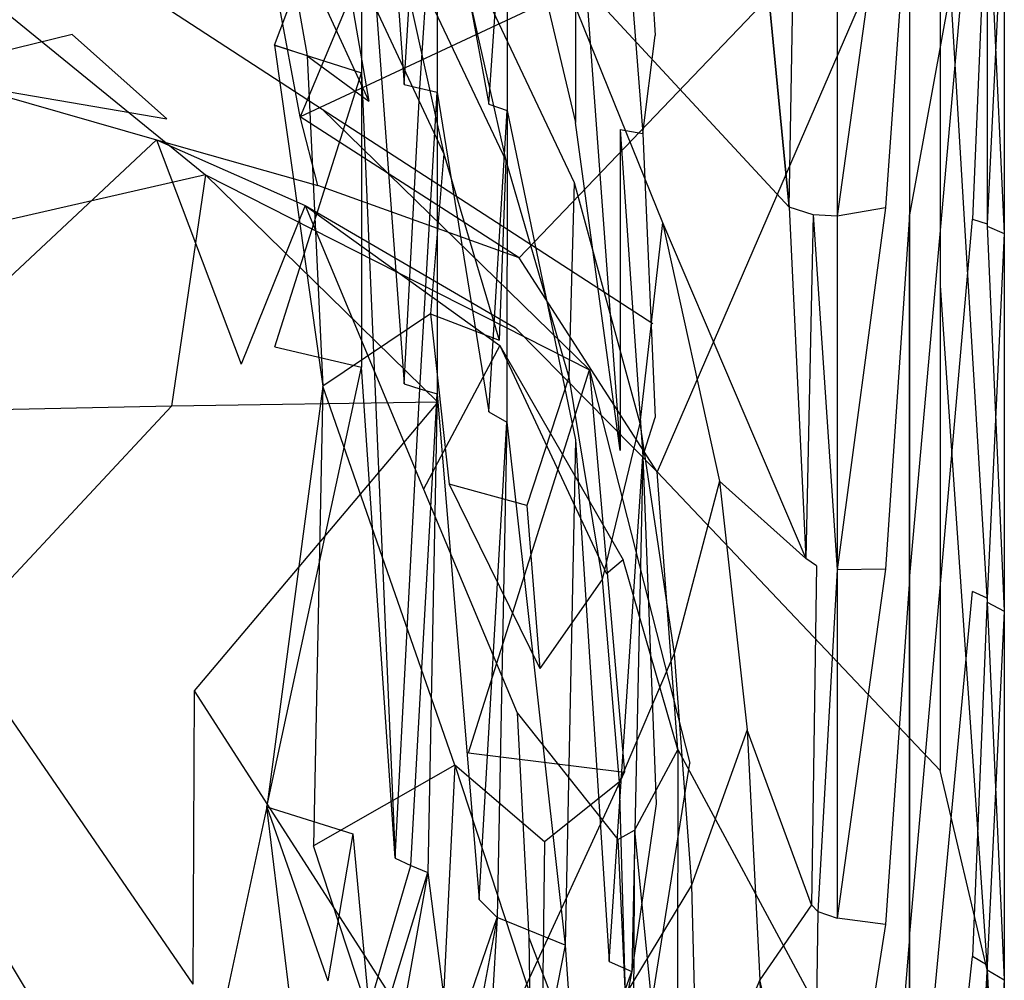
# Model space of a CAD drawing. Extents: x 0 to 0.37, y -0.725 to 0.
# Tile 12 of 21: x 0.255 to 0.37, y -0.463 to -0.351. Entities that reach past the tile are written whole.
import ezdxf

# ---------------------------------------------------------------- set-up
doc = ezdxf.new("R2010")
doc.units = 0
doc.layers.add('L0_HOMMAGE_666210_KERAMIK___REP', color=7, linetype='CONTINUOUS')

msp = doc.modelspace()

# ---------------------------------------------------------------- linework, layer by layer
at = {"layer": 'L0_HOMMAGE_666210_KERAMIK___REP', "color": 8}
for points, invisible_edges in [([(0.273961, -0.288181, 0.390266), (0.231126, -0.345997, 0.390266), (0.261108, -0.352302, 0.390266), (0.273961, -0.288181, 0.390266)], 14), ([(0.28773, -0.361932, 0.390266), (0.273961, -0.288181, 0.390266), (0.261108, -0.352302, 0.390266), (0.28773, -0.361932, 0.390266)], 14), ([(0.28773, -0.361932, 0.390266), (0.31844, -0.288181, 0.390266), (0.273961, -0.288181, 0.390266), (0.28773, -0.361932, 0.390266)], 13), ([(0.31844, -0.288181, 0.390266), (0.28773, -0.361932, 0.390266), (0.36245, -0.327009, 0.390266), (0.31844, -0.288181, 0.390266)], 14), ([(0.29987, -0.358136, 0.045363), (0.29491, -0.292097, 0.049159), (0.29489, -0.326307, 0.049243), (0.29987, -0.358136, 0.045363)], 13), ([(0.29491, -0.292097, 0.049159), (0.29987, -0.358136, 0.045363), (0.29988, -0.32716, 0.045275), (0.29491, -0.292097, 0.049159)], 14), ([(0.277901, -0.295652, 0.204991), (0.281304, -0.328787, 0.220685), (0.28854, -0.354803, 0.204991), (0.277901, -0.295652, 0.204991)], 14), ([(0.277901, -0.295652, 0.204991), (0.28854, -0.354803, 0.204991), (0.284308, -0.323897, 0.181374), (0.277901, -0.295652, 0.204991)], 14), ([(0.36792, -0.374694, 0.388645), (0.36792, -0.296144, 0.388645), (0.36245, -0.327009, 0.390266), (0.36792, -0.374694, 0.388645)], 13), ([(0.36792, -0.296144, 0.388645), (0.36792, -0.374694, 0.388645), (0.36792, -0.333044, 0.388645), (0.36792, -0.296144, 0.388645)], 14), ([(0.34601, -0.301094, 0.320595), (0.34481, -0.372465, 0.316744), (0.34108, -0.334179, 0.316744), (0.34601, -0.301094, 0.320595)], 13), ([(0.34481, -0.372465, 0.316744), (0.34601, -0.301094, 0.320595), (0.3469, -0.335052, 0.320595), (0.34481, -0.372465, 0.316744)], 14), ([(0.32918, -0.305221), (0.32774, -0.330664, 0.011628), (0.32918, -0.352453), (0.32918, -0.305221)], 13), ([(0.284722, -0.353578, 0.181374), (0.29489, -0.326307, 0.049243), (0.284308, -0.323897, 0.181374), (0.284722, -0.353578, 0.181374)], 14), ([(0.28854, -0.354803, 0.204991), (0.284722, -0.353578, 0.181374), (0.284308, -0.323897, 0.181374), (0.28854, -0.354803, 0.204991)], 14), ([(0.29489, -0.326307, 0.049243), (0.284722, -0.353578, 0.181374), (0.29488, -0.356791, 0.049327), (0.29489, -0.326307, 0.049243)], 13), ([(0.29986, -0.393079, 0.045408), (0.29489, -0.326307, 0.049243), (0.29488, -0.356791, 0.049327), (0.29986, -0.393079, 0.045408)], 13), ([(0.29489, -0.326307, 0.049243), (0.29986, -0.393079, 0.045408), (0.29987, -0.358136, 0.045363), (0.29489, -0.326307, 0.049243)], 14), ([(0.36245, -0.327009, 0.390266), (0.28773, -0.361932, 0.390266), (0.31327, -0.378399, 0.390266), (0.36245, -0.327009, 0.390266)], 14), ([(0.29987, -0.358136, 0.045363), (0.30171, -0.327461, 0.040441), (0.29988, -0.32716, 0.045275), (0.29987, -0.358136, 0.045363)], 14), ([(0.30171, -0.327461, 0.040441), (0.29987, -0.358136, 0.045363), (0.3017, -0.358588, 0.040528), (0.30171, -0.327461, 0.040441)], 13), ([(0.3017, -0.358588, 0.040528), (0.30373, -0.327793, 0.031729), (0.30171, -0.327461, 0.040441), (0.3017, -0.358588, 0.040528)], 14), ([(0.36245, -0.327009, 0.390266), (0.31327, -0.378399, 0.390266), (0.3294, -0.40337, 0.390266), (0.36245, -0.327009, 0.390266)], 14), ([(0.36245, -0.438222, 0.390266), (0.36245, -0.327009, 0.390266), (0.3294, -0.40337, 0.390266), (0.36245, -0.438222, 0.390266)], 13), ([(0.36792, -0.418592, 0.388645), (0.36245, -0.327009, 0.390266), (0.36245, -0.381612, 0.390266), (0.36792, -0.418592, 0.388645)], 13), ([(0.36245, -0.327009, 0.390266), (0.36792, -0.418592, 0.388645), (0.36792, -0.374694, 0.388645), (0.36245, -0.327009, 0.390266)], 14), ([(0.36245, -0.327009, 0.390266), (0.36245, -0.438222, 0.390266), (0.36245, -0.381612, 0.390266), (0.36245, -0.327009, 0.390266)], 14), ([(0.30373, -0.327793, 0.031729), (0.3017, -0.358588, 0.040528), (0.30372, -0.35904, 0.031809), (0.30373, -0.327793, 0.031729)], 13), ([(0.30975, -0.360466, 0.029316), (0.30373, -0.327793, 0.031729), (0.30372, -0.35904, 0.031809), (0.30975, -0.360466, 0.029316)], 13), ([(0.30373, -0.327793, 0.031729), (0.30975, -0.360466, 0.029316), (0.30977, -0.328656, 0.029235), (0.30373, -0.327793, 0.031729)], 14), ([(0.30975, -0.360466, 0.029316), (0.31188, -0.329128, 0.026152), (0.30977, -0.328656, 0.029235), (0.30975, -0.360466, 0.029316)], 14), ([(0.281304, -0.328787, 0.220685), (0.29575, -0.360094, 0.220685), (0.28854, -0.354803, 0.204991), (0.281304, -0.328787, 0.220685)], 14), ([(0.29222, -0.340002, 0.233379), (0.29575, -0.360094, 0.220685), (0.281304, -0.328787, 0.220685), (0.29222, -0.340002, 0.233379)], 14), ([(0.31188, -0.329128, 0.026152), (0.30975, -0.360466, 0.029316), (0.31187, -0.361209, 0.026232), (0.31188, -0.329128, 0.026152)], 13), ([(0.31988, -0.362584, 0.022963), (0.31188, -0.329128, 0.026152), (0.31187, -0.361209, 0.026232), (0.31988, -0.362584, 0.022963)], 13), ([(0.31188, -0.329128, 0.026152), (0.31988, -0.362584, 0.022963), (0.31988, -0.329941, 0.022937), (0.31188, -0.329128, 0.026152)], 14), ([(0.32508, -0.40088, 0.019258), (0.31988, -0.329941, 0.022937), (0.31988, -0.362584, 0.022963), (0.32508, -0.40088, 0.019258)], 13), ([(0.31988, -0.329941, 0.022937), (0.32508, -0.40088, 0.019258), (0.32508, -0.363408, 0.019259), (0.31988, -0.329941, 0.022937)], 14), ([(0.32508, -0.330413, 0.019261), (0.31988, -0.329941, 0.022937), (0.32508, -0.363408, 0.019259), (0.32508, -0.330413, 0.019261)], 14), ([(0.32508, -0.363408, 0.019259), (0.32774, -0.36386, 0.011626), (0.32508, -0.330413, 0.019261), (0.32508, -0.363408, 0.019259)], 14), ([(0.32508, -0.330413, 0.019261), (0.32774, -0.36386, 0.011626), (0.32774, -0.330664, 0.011628), (0.32508, -0.330413, 0.019261)], 14), ([(0.32774, -0.36386, 0.011626), (0.32918, -0.352453), (0.32774, -0.330664, 0.011628), (0.32774, -0.36386, 0.011626)], 14), ([(0.35606, -0.372565, 0.331278), (0.35043, -0.373509, 0.325086), (0.35606, -0.332924, 0.331278), (0.35606, -0.372565, 0.331278)], 14), ([(0.35606, -0.332924, 0.331278), (0.35043, -0.373509, 0.325086), (0.35043, -0.334821, 0.325086), (0.35606, -0.332924, 0.331278)], 14), ([(0.35885, -0.333235, 0.33826), (0.35606, -0.372565, 0.331278), (0.35606, -0.332924, 0.331278), (0.35885, -0.333235, 0.33826)], 14), ([(0.35606, -0.372565, 0.331278), (0.35885, -0.333235, 0.33826), (0.35885, -0.373358, 0.33826), (0.35606, -0.372565, 0.331278)], 13), ([(0.36623, -0.332873, 0.343802), (0.35885, -0.415942, 0.33826), (0.35885, -0.373358, 0.33826), (0.36623, -0.332873, 0.343802)], 13), ([(0.35885, -0.415942, 0.33826), (0.36623, -0.332873, 0.343802), (0.36623, -0.37387, 0.343802), (0.35885, -0.415942, 0.33826)], 14), ([(0.36623, -0.332873, 0.343802), (0.35885, -0.373358, 0.33826), (0.35885, -0.333235, 0.33826), (0.36623, -0.332873, 0.343802)], 14), ([(0.36791, -0.333124, 0.349704), (0.36623, -0.37387, 0.343802), (0.36623, -0.332873, 0.343802), (0.36791, -0.333124, 0.349704)], 14), ([(0.36623, -0.37387, 0.343802), (0.36791, -0.333124, 0.349704), (0.36791, -0.374433, 0.349704), (0.36623, -0.37387, 0.343802)], 13), ([(0.36992, -0.333757, 0.382253), (0.36791, -0.374433, 0.349704), (0.36791, -0.333124, 0.349704), (0.36992, -0.333757, 0.382253)], 14), ([(0.36992, -0.333757, 0.382253), (0.36792, -0.333044, 0.388645), (0.36992, -0.375567, 0.382253), (0.36992, -0.333757, 0.382253)], 13), ([(0.36792, -0.374694, 0.388645), (0.36992, -0.375567, 0.382253), (0.36792, -0.333044, 0.388645), (0.36792, -0.374694, 0.388645)], 14), ([(0.34108, -0.334179, 0.316744), (0.34481, -0.372465, 0.316744), (0.3173, -0.342764, 0.290026), (0.34108, -0.334179, 0.316744)], 14), ([(0.36791, -0.374433, 0.349704), (0.36992, -0.333757, 0.382253), (0.36992, -0.375567, 0.382253), (0.36791, -0.374433, 0.349704)], 13), ([(0.34763, -0.373358, 0.320595), (0.34481, -0.372465, 0.316744), (0.3469, -0.335052, 0.320595), (0.34763, -0.373358, 0.320595)], 14), ([(0.3469, -0.335052, 0.320595), (0.35043, -0.334821, 0.325086), (0.35043, -0.373509, 0.325086), (0.3469, -0.335052, 0.320595)], 13), ([(0.35043, -0.373509, 0.325086), (0.34763, -0.373358, 0.320595), (0.3469, -0.335052, 0.320595), (0.35043, -0.373509, 0.325086)], 14), ([(0.2903, -0.361038, 0.288465), (0.251518, -0.335785, 0.325486), (0.248096, -0.345465, 0.287515), (0.2903, -0.361038, 0.288465)], 13), ([(0.251518, -0.335785, 0.325486), (0.2903, -0.361038, 0.288465), (0.29601, -0.352805, 0.326797), (0.251518, -0.335785, 0.325486)], 14), ([(0.29847, -0.339089, 0.248684), (0.30448, -0.366239, 0.233379), (0.29222, -0.340002, 0.233379), (0.29847, -0.339089, 0.248684)], 14), ([(0.30565, -0.339842, 0.267069), (0.31172, -0.367043, 0.248684), (0.29847, -0.339089, 0.248684), (0.30565, -0.339842, 0.267069)], 14), ([(0.30448, -0.366239, 0.233379), (0.29847, -0.339089, 0.248684), (0.31172, -0.367043, 0.248684), (0.30448, -0.366239, 0.233379)], 13), ([(0.29575, -0.360094, 0.220685), (0.29222, -0.340002, 0.233379), (0.30448, -0.366239, 0.233379), (0.29575, -0.360094, 0.220685)], 13), ([(0.30565, -0.339842, 0.267069), (0.3173, -0.342764, 0.290026), (0.31969, -0.369583, 0.267069), (0.30565, -0.339842, 0.267069)], 14), ([(0.31172, -0.367043, 0.248684), (0.30565, -0.339842, 0.267069), (0.31969, -0.369583, 0.267069), (0.31172, -0.367043, 0.248684)], 13), ([(0.3173, -0.342764, 0.290026), (0.33002, -0.374272, 0.290026), (0.31969, -0.369583, 0.267069), (0.3173, -0.342764, 0.290026)], 14), ([(0.3173, -0.342764, 0.290026), (0.34481, -0.372465, 0.316744), (0.33002, -0.374272, 0.290026), (0.3173, -0.342764, 0.290026)], 14), ([(0.231126, -0.345997, 0.390266), (0.24863, -0.355375, 0.388445), (0.261108, -0.352302, 0.390266), (0.231126, -0.345997, 0.390266)], 14), ([(0.276653, -0.368719, 0.262318), (0.248096, -0.345465, 0.287515), (0.239918, -0.355154, 0.261938), (0.276653, -0.368719, 0.262318)], 13), ([(0.248096, -0.345465, 0.287515), (0.276653, -0.368719, 0.262318), (0.2903, -0.361038, 0.288465), (0.248096, -0.345465, 0.287515)], 14), ([(0.272156, -0.362163, 0.388445), (0.261108, -0.352302, 0.390266), (0.24863, -0.355375, 0.388445), (0.272156, -0.362163, 0.388445)], 13), ([(0.261108, -0.352302, 0.390266), (0.272156, -0.362163, 0.388445), (0.28773, -0.361932, 0.390266), (0.261108, -0.352302, 0.390266)], 14), ([(0.2903, -0.361038, 0.288465), (0.32888, -0.38604, 0.329338), (0.29601, -0.352805, 0.326797), (0.2903, -0.361038, 0.288465)], 14), ([(0.32918, -0.352453), (0.32774, -0.36386, 0.011626), (0.32918, -0.397035), (0.32918, -0.352453)], 13), ([(0.28477, -0.388771, 0.181374), (0.29488, -0.356791, 0.049327), (0.284722, -0.353578, 0.181374), (0.28477, -0.388771, 0.181374)], 14), ([(0.284722, -0.353578, 0.181374), (0.28854, -0.354803, 0.204991), (0.29035, -0.39336, 0.204991), (0.284722, -0.353578, 0.181374)], 13), ([(0.284722, -0.353578, 0.181374), (0.29035, -0.39336, 0.204991), (0.28477, -0.388771, 0.181374), (0.284722, -0.353578, 0.181374)], 14), ([(0.239918, -0.355154, 0.261938), (0.252667, -0.374172, 0.241161), (0.276653, -0.368719, 0.262318), (0.239918, -0.355154, 0.261938)], 14), ([(0.30292, -0.384925, 0.220685), (0.29035, -0.39336, 0.204991), (0.28854, -0.354803, 0.204991), (0.30292, -0.384925, 0.220685)], 14), ([(0.28854, -0.354803, 0.204991), (0.29575, -0.360094, 0.220685), (0.30292, -0.384925, 0.220685), (0.28854, -0.354803, 0.204991)], 14), ([(0.247749, -0.357966, 0.382413), (0.272156, -0.362163, 0.388445), (0.24863, -0.355375, 0.388445), (0.247749, -0.357966, 0.382413)], 14), ([(0.29488, -0.356791, 0.049327), (0.28477, -0.388771, 0.181374), (0.29487, -0.391161, 0.049369), (0.29488, -0.356791, 0.049327)], 13), ([(0.2988, -0.448464, 0.045408), (0.29488, -0.356791, 0.049327), (0.29487, -0.391161, 0.049369), (0.2988, -0.448464, 0.045408)], 13), ([(0.29488, -0.356791, 0.049327), (0.2988, -0.448464, 0.045408), (0.29986, -0.393079, 0.045408), (0.29488, -0.356791, 0.049327)], 14), ([(0.272156, -0.362163, 0.388445), (0.247749, -0.357966, 0.382413), (0.270949, -0.364633, 0.382413), (0.272156, -0.362163, 0.388445)], 13), ([(0.247749, -0.357966, 0.382413), (0.253724, -0.380728, 0.296028), (0.270949, -0.364633, 0.382413), (0.247749, -0.357966, 0.382413)], 14), ([(0.29986, -0.393079, 0.045408), (0.3017, -0.358588, 0.040528), (0.29987, -0.358136, 0.045363), (0.29986, -0.393079, 0.045408)], 14), ([(0.3017, -0.358588, 0.040528), (0.29986, -0.393079, 0.045408), (0.30169, -0.393691, 0.040572), (0.3017, -0.358588, 0.040528)], 13), ([(0.30169, -0.393691, 0.040572), (0.30372, -0.35904, 0.031809), (0.3017, -0.358588, 0.040528), (0.30169, -0.393691, 0.040572)], 14), ([(0.30372, -0.35904, 0.031809), (0.30169, -0.393691, 0.040572), (0.30371, -0.394273, 0.031849), (0.30372, -0.35904, 0.031809)], 13), ([(0.30975, -0.396362, 0.029357), (0.30372, -0.35904, 0.031809), (0.30371, -0.394273, 0.031849), (0.30975, -0.396362, 0.029357)], 13), ([(0.30372, -0.35904, 0.031809), (0.30975, -0.396362, 0.029357), (0.30975, -0.360466, 0.029316), (0.30372, -0.35904, 0.031809)], 14), ([(0.30448, -0.366239, 0.233379), (0.30292, -0.384925, 0.220685), (0.29575, -0.360094, 0.220685), (0.30448, -0.366239, 0.233379)], 14), ([(0.30975, -0.396362, 0.029357), (0.31187, -0.361209, 0.026232), (0.30975, -0.360466, 0.029316), (0.30975, -0.396362, 0.029357)], 14), ([(0.28977, -0.369944, 0.388445), (0.28773, -0.361932, 0.390266), (0.272156, -0.362163, 0.388445), (0.28977, -0.369944, 0.388445)], 14), ([(0.276653, -0.368719, 0.262318), (0.32148, -0.391452, 0.290326), (0.2903, -0.361038, 0.288465), (0.276653, -0.368719, 0.262318)], 14), ([(0.31327, -0.378399, 0.390266), (0.28773, -0.361932, 0.390266), (0.28977, -0.369944, 0.388445), (0.31327, -0.378399, 0.390266)], 14), ([(0.32888, -0.38604, 0.329338), (0.2903, -0.361038, 0.288465), (0.32148, -0.391452, 0.290326), (0.32888, -0.38604, 0.329338)], 13), ([(0.31187, -0.361209, 0.026232), (0.30975, -0.396362, 0.029357), (0.31186, -0.397567, 0.026272), (0.31187, -0.361209, 0.026232)], 13), ([(0.31988, -0.399635, 0.022975), (0.31187, -0.361209, 0.026232), (0.31186, -0.397567, 0.026272), (0.31988, -0.399635, 0.022975)], 13), ([(0.31187, -0.361209, 0.026232), (0.31988, -0.399635, 0.022975), (0.31988, -0.362584, 0.022963), (0.31187, -0.361209, 0.026232)], 14), ([(0.270949, -0.364633, 0.382413), (0.28977, -0.369944, 0.388445), (0.272156, -0.362163, 0.388445), (0.270949, -0.364633, 0.382413)], 14), ([(0.32508, -0.40088, 0.019258), (0.31988, -0.362584, 0.022963), (0.31988, -0.399635, 0.022975), (0.32508, -0.40088, 0.019258)], 14), ([(0.32774, -0.36386, 0.011626), (0.32508, -0.363408, 0.019259), (0.32774, -0.401593, 0.011626), (0.32774, -0.36386, 0.011626)], 13), ([(0.32508, -0.363408, 0.019259), (0.32508, -0.40088, 0.019258), (0.32774, -0.401593, 0.011626), (0.32508, -0.363408, 0.019259)], 14), ([(0.32774, -0.401593, 0.011626), (0.32918, -0.397035), (0.32774, -0.36386, 0.011626), (0.32774, -0.401593, 0.011626)], 14), ([(0.280838, -0.390799, 0.297718), (0.270949, -0.364633, 0.382413), (0.253724, -0.380728, 0.296028), (0.280838, -0.390799, 0.297718)], 13), ([(0.270949, -0.364633, 0.382413), (0.280838, -0.390799, 0.297718), (0.28832, -0.372284, 0.382413), (0.270949, -0.364633, 0.382413)], 14), ([(0.28977, -0.369944, 0.388445), (0.270949, -0.364633, 0.382413), (0.28832, -0.372284, 0.382413), (0.28977, -0.369944, 0.388445)], 13), ([(0.30292, -0.384925, 0.220685), (0.30448, -0.366239, 0.233379), (0.31097, -0.388008, 0.233379), (0.30292, -0.384925, 0.220685)], 13), ([(0.31172, -0.367043, 0.248684), (0.31097, -0.388008, 0.233379), (0.30448, -0.366239, 0.233379), (0.31172, -0.367043, 0.248684)], 14), ([(0.31097, -0.388008, 0.233379), (0.31172, -0.367043, 0.248684), (0.31909, -0.392315, 0.248684), (0.31097, -0.388008, 0.233379)], 13), ([(0.31969, -0.369583, 0.267069), (0.31909, -0.392315, 0.248684), (0.31172, -0.367043, 0.248684), (0.31969, -0.369583, 0.267069)], 14), ([(0.272702, -0.395689, 0.241342), (0.276653, -0.368719, 0.262318), (0.252667, -0.374172, 0.241161), (0.272702, -0.395689, 0.241342)], 13), ([(0.276653, -0.368719, 0.262318), (0.272702, -0.395689, 0.241342), (0.30379, -0.395227, 0.263078), (0.276653, -0.368719, 0.262318)], 14), ([(0.32148, -0.391452, 0.290326), (0.276653, -0.368719, 0.262318), (0.30379, -0.395227, 0.263078), (0.32148, -0.391452, 0.290326)], 13), ([(0.28832, -0.372284, 0.382413), (0.31281, -0.386572, 0.388445), (0.28977, -0.369944, 0.388445), (0.28832, -0.372284, 0.382413)], 14), ([(0.31327, -0.378399, 0.390266), (0.28977, -0.369944, 0.388445), (0.31281, -0.386572, 0.388445), (0.31327, -0.378399, 0.390266)], 14), ([(0.31909, -0.392315, 0.248684), (0.31969, -0.369583, 0.267069), (0.32739, -0.397687, 0.267069), (0.31909, -0.392315, 0.248684)], 13), ([(0.33002, -0.374272, 0.290026), (0.32739, -0.397687, 0.267069), (0.31969, -0.369583, 0.267069), (0.33002, -0.374272, 0.290026)], 14), ([(0.30213, -0.405389, 0.300159), (0.28832, -0.372284, 0.382413), (0.280838, -0.390799, 0.297718), (0.30213, -0.405389, 0.300159)], 13), ([(0.28832, -0.372284, 0.382413), (0.30213, -0.405389, 0.300159), (0.31104, -0.38864, 0.382413), (0.28832, -0.372284, 0.382413)], 14), ([(0.31281, -0.386572, 0.388445), (0.28832, -0.372284, 0.382413), (0.31104, -0.38864, 0.382413), (0.31281, -0.386572, 0.388445)], 13), ([(0.34481, -0.372465, 0.316744), (0.34676, -0.413482, 0.316744), (0.33002, -0.374272, 0.290026), (0.34481, -0.372465, 0.316744)], 14), ([(0.34481, -0.372465, 0.316744), (0.34763, -0.373358, 0.320595), (0.34676, -0.413482, 0.316744), (0.34481, -0.372465, 0.316744)], 13), ([(0.34801, -0.414325, 0.320595), (0.34676, -0.413482, 0.316744), (0.34763, -0.373358, 0.320595), (0.34801, -0.414325, 0.320595)], 14), ([(0.34763, -0.373358, 0.320595), (0.35043, -0.373509, 0.325086), (0.35043, -0.414807, 0.325086), (0.34763, -0.373358, 0.320595)], 13), ([(0.34763, -0.373358, 0.320595), (0.35043, -0.414807, 0.325086), (0.34801, -0.414325, 0.320595), (0.34763, -0.373358, 0.320595)], 14), ([(0.35043, -0.373509, 0.325086), (0.35606, -0.372565, 0.331278), (0.35043, -0.414807, 0.325086), (0.35043, -0.373509, 0.325086)], 13), ([(0.35606, -0.414747, 0.331278), (0.35043, -0.414807, 0.325086), (0.35606, -0.372565, 0.331278), (0.35606, -0.414747, 0.331278)], 14), ([(0.35885, -0.373358, 0.33826), (0.35606, -0.414747, 0.331278), (0.35606, -0.372565, 0.331278), (0.35885, -0.373358, 0.33826)], 14), ([(0.35606, -0.414747, 0.331278), (0.35885, -0.373358, 0.33826), (0.35885, -0.415942, 0.33826), (0.35606, -0.414747, 0.331278)], 13), ([(0.252667, -0.374172, 0.241161), (0.245616, -0.396272, 0.217775), (0.272702, -0.395689, 0.241342), (0.252667, -0.374172, 0.241161)], 14), ([(0.32739, -0.397687, 0.267069), (0.33002, -0.374272, 0.290026), (0.33668, -0.404455, 0.290026), (0.32739, -0.397687, 0.267069)], 13), ([(0.33002, -0.374272, 0.290026), (0.34676, -0.413482, 0.316744), (0.33668, -0.404455, 0.290026), (0.33002, -0.374272, 0.290026)], 14), ([(0.36623, -0.37387, 0.343802), (0.35885, -0.457742, 0.33826), (0.35885, -0.415942, 0.33826), (0.36623, -0.37387, 0.343802)], 13), ([(0.35885, -0.457742, 0.33826), (0.36623, -0.37387, 0.343802), (0.36623, -0.417327, 0.343802), (0.35885, -0.457742, 0.33826)], 14), ([(0.36623, -0.37387, 0.343802), (0.36791, -0.374433, 0.349704), (0.36623, -0.417327, 0.343802), (0.36623, -0.37387, 0.343802)], 14), ([(0.36791, -0.418131, 0.349704), (0.36623, -0.417327, 0.343802), (0.36791, -0.374433, 0.349704), (0.36791, -0.418131, 0.349704)], 14), ([(0.36992, -0.375567, 0.382253), (0.36791, -0.418131, 0.349704), (0.36791, -0.374433, 0.349704), (0.36992, -0.375567, 0.382253)], 14), ([(0.36992, -0.375567, 0.382253), (0.36792, -0.374694, 0.388645), (0.36992, -0.419617, 0.382253), (0.36992, -0.375567, 0.382253)], 13), ([(0.36792, -0.418592, 0.388645), (0.36992, -0.419617, 0.382253), (0.36792, -0.374694, 0.388645), (0.36792, -0.418592, 0.388645)], 14), ([(0.36791, -0.418131, 0.349704), (0.36992, -0.375567, 0.382253), (0.36992, -0.419617, 0.382253), (0.36791, -0.418131, 0.349704)], 13), ([(0.3294, -0.40337, 0.390266), (0.31327, -0.378399, 0.390266), (0.31281, -0.386572, 0.388445), (0.3294, -0.40337, 0.390266)], 14), ([(0.36792, -0.461487, 0.388645), (0.36245, -0.381612, 0.390266), (0.36245, -0.438222, 0.390266), (0.36792, -0.461487, 0.388645)], 13), ([(0.36245, -0.381612, 0.390266), (0.36792, -0.461487, 0.388645), (0.36792, -0.418592, 0.388645), (0.36245, -0.381612, 0.390266)], 14), ([(0.29035, -0.39336, 0.204991), (0.30292, -0.384925, 0.220685), (0.30512, -0.404806, 0.220685), (0.29035, -0.39336, 0.204991)], 13), ([(0.31417, -0.407306, 0.233379), (0.30512, -0.404806, 0.220685), (0.30292, -0.384925, 0.220685), (0.31417, -0.407306, 0.233379)], 14), ([(0.30292, -0.384925, 0.220685), (0.31097, -0.388008, 0.233379), (0.31417, -0.407306, 0.233379), (0.30292, -0.384925, 0.220685)], 14), ([(0.32148, -0.391452, 0.290326), (0.33322, -0.437389, 0.333279), (0.32888, -0.38604, 0.329338), (0.32148, -0.391452, 0.290326)], 14), ([(0.31104, -0.38864, 0.382413), (0.32543, -0.413652, 0.388445), (0.31281, -0.386572, 0.388445), (0.31104, -0.38864, 0.382413)], 14), ([(0.3294, -0.40337, 0.390266), (0.31281, -0.386572, 0.388445), (0.32543, -0.413652, 0.388445), (0.3294, -0.40337, 0.390266)], 14), ([(0.31909, -0.392315, 0.248684), (0.31417, -0.407306, 0.233379), (0.31097, -0.388008, 0.233379), (0.31909, -0.392315, 0.248684)], 14), ([(0.283812, -0.44247, 0.181374), (0.29487, -0.391161, 0.049369), (0.28477, -0.388771, 0.181374), (0.283812, -0.44247, 0.181374)], 14), ([(0.29035, -0.39336, 0.204991), (0.283812, -0.44247, 0.181374), (0.28477, -0.388771, 0.181374), (0.29035, -0.39336, 0.204991)], 14), ([(0.31104, -0.38864, 0.382413), (0.30213, -0.405389, 0.300159), (0.32348, -0.415279, 0.382413), (0.31104, -0.38864, 0.382413)], 14), ([(0.32543, -0.413652, 0.388445), (0.31104, -0.38864, 0.382413), (0.32348, -0.415279, 0.382413), (0.32543, -0.413652, 0.388445)], 13), ([(0.29487, -0.391161, 0.049369), (0.283812, -0.44247, 0.181374), (0.29386, -0.445612, 0.049369), (0.29487, -0.391161, 0.049369)], 13), ([(0.2988, -0.448464, 0.045408), (0.29487, -0.391161, 0.049369), (0.29386, -0.445612, 0.049369), (0.2988, -0.448464, 0.045408)], 14), ([(0.30737, -0.436154, 0.264238), (0.32148, -0.391452, 0.290326), (0.30379, -0.395227, 0.263078), (0.30737, -0.436154, 0.264238)], 14), ([(0.32148, -0.391452, 0.290326), (0.30737, -0.436154, 0.264238), (0.32559, -0.438423, 0.293197), (0.32148, -0.391452, 0.290326)], 13), ([(0.33322, -0.437389, 0.333279), (0.32148, -0.391452, 0.290326), (0.32559, -0.438423, 0.293197), (0.33322, -0.437389, 0.333279)], 13), ([(0.2988, -0.448464, 0.045408), (0.30169, -0.393691, 0.040572), (0.29986, -0.393079, 0.045408), (0.2988, -0.448464, 0.045408)], 14), ([(0.31417, -0.407306, 0.233379), (0.31909, -0.392315, 0.248684), (0.32297, -0.415952, 0.248684), (0.31417, -0.407306, 0.233379)], 13), ([(0.32739, -0.397687, 0.267069), (0.32297, -0.415952, 0.248684), (0.31909, -0.392315, 0.248684), (0.32739, -0.397687, 0.267069)], 14), ([(0.283812, -0.44247, 0.181374), (0.29035, -0.39336, 0.204991), (0.28927, -0.447038, 0.204991), (0.283812, -0.44247, 0.181374)], 13), ([(0.29035, -0.39336, 0.204991), (0.30578, -0.43759, 0.220685), (0.28927, -0.447038, 0.204991), (0.29035, -0.39336, 0.204991)], 13), ([(0.30578, -0.43759, 0.220685), (0.29035, -0.39336, 0.204991), (0.30512, -0.404806, 0.220685), (0.30578, -0.43759, 0.220685)], 14), ([(0.30169, -0.393691, 0.040572), (0.2988, -0.448464, 0.045408), (0.30062, -0.449338, 0.040572), (0.30169, -0.393691, 0.040572)], 13), ([(0.30062, -0.449338, 0.040572), (0.30371, -0.394273, 0.031849), (0.30169, -0.393691, 0.040572), (0.30062, -0.449338, 0.040572)], 14), ([(0.30371, -0.394273, 0.031849), (0.30062, -0.449338, 0.040572), (0.30262, -0.450141, 0.031849), (0.30371, -0.394273, 0.031849)], 13), ([(0.3086, -0.453304, 0.029357), (0.30371, -0.394273, 0.031849), (0.30262, -0.450141, 0.031849), (0.3086, -0.453304, 0.029357)], 13), ([(0.30371, -0.394273, 0.031849), (0.3086, -0.453304, 0.029357), (0.30975, -0.396362, 0.029357), (0.30371, -0.394273, 0.031849)], 14), ([(0.275343, -0.428935, 0.241612), (0.30379, -0.395227, 0.263078), (0.272702, -0.395689, 0.241342), (0.275343, -0.428935, 0.241612)], 13), ([(0.30379, -0.395227, 0.263078), (0.275343, -0.428935, 0.241612), (0.30737, -0.436154, 0.264238), (0.30379, -0.395227, 0.263078)], 14), ([(0.247442, -0.422789, 0.217835), (0.272702, -0.395689, 0.241342), (0.245616, -0.396272, 0.217775), (0.247442, -0.422789, 0.217835)], 13), ([(0.272702, -0.395689, 0.241342), (0.247442, -0.422789, 0.217835), (0.275343, -0.428935, 0.241612), (0.272702, -0.395689, 0.241342)], 14), ([(0.3086, -0.453304, 0.029357), (0.31186, -0.397567, 0.026272), (0.30975, -0.396362, 0.029357), (0.3086, -0.453304, 0.029357)], 14), ([(0.31186, -0.397567, 0.026272), (0.3086, -0.453304, 0.029357), (0.3107, -0.455382, 0.026272), (0.31186, -0.397567, 0.026272)], 13), ([(0.31864, -0.458605, 0.022975), (0.31186, -0.397567, 0.026272), (0.3107, -0.455382, 0.026272), (0.31864, -0.458605, 0.022975)], 13), ([(0.31186, -0.397567, 0.026272), (0.31864, -0.458605, 0.022975), (0.31988, -0.399635, 0.022975), (0.31186, -0.397567, 0.026272)], 14), ([(0.32297, -0.415952, 0.248684), (0.32739, -0.397687, 0.267069), (0.33138, -0.424587, 0.267069), (0.32297, -0.415952, 0.248684)], 13), ([(0.33668, -0.404455, 0.290026), (0.33138, -0.424587, 0.267069), (0.32739, -0.397687, 0.267069), (0.33668, -0.404455, 0.290026)], 14), ([(0.32918, -0.397035), (0.32774, -0.401593, 0.011626), (0.32927, -0.442118), (0.32918, -0.397035)], 13), ([(0.32379, -0.460523, 0.019258), (0.31988, -0.399635, 0.022975), (0.31864, -0.458605, 0.022975), (0.32379, -0.460523, 0.019258)], 13), ([(0.31988, -0.399635, 0.022975), (0.32379, -0.460523, 0.019258), (0.32508, -0.40088, 0.019258), (0.31988, -0.399635, 0.022975)], 14), ([(0.32379, -0.460523, 0.019258), (0.32774, -0.401593, 0.011626), (0.32508, -0.40088, 0.019258), (0.32379, -0.460523, 0.019258)], 14), ([(0.32774, -0.401593, 0.011626), (0.32379, -0.460523, 0.019258), (0.32643, -0.461688, 0.011626), (0.32774, -0.401593, 0.011626)], 13), ([(0.32774, -0.401593, 0.011626), (0.32643, -0.461688, 0.011626), (0.32927, -0.442118), (0.32774, -0.401593, 0.011626)], 14), ([(0.33182, -0.435762, 0.390266), (0.3294, -0.40337, 0.390266), (0.32543, -0.413652, 0.388445), (0.33182, -0.435762, 0.390266)], 14), ([(0.36245, -0.438222, 0.390266), (0.3294, -0.40337, 0.390266), (0.33182, -0.435762, 0.390266), (0.36245, -0.438222, 0.390266)], 14), ([(0.33138, -0.424587, 0.267069), (0.33668, -0.404455, 0.290026), (0.33989, -0.433503, 0.290026), (0.33138, -0.424587, 0.267069)], 13), ([(0.33668, -0.404455, 0.290026), (0.34676, -0.413482, 0.316744), (0.33989, -0.433503, 0.290026), (0.33668, -0.404455, 0.290026)], 14), ([(0.30213, -0.405389, 0.300159), (0.31307, -0.431485, 0.30444), (0.32348, -0.415279, 0.382413), (0.30213, -0.405389, 0.300159)], 14), ([(0.31626, -0.446576, 0.233379), (0.30578, -0.43759, 0.220685), (0.30512, -0.404806, 0.220685), (0.31626, -0.446576, 0.233379)], 14), ([(0.30512, -0.404806, 0.220685), (0.31417, -0.407306, 0.233379), (0.31571, -0.426334, 0.233379), (0.30512, -0.404806, 0.220685)], 13), ([(0.30512, -0.404806, 0.220685), (0.31571, -0.426334, 0.233379), (0.31626, -0.446576, 0.233379), (0.30512, -0.404806, 0.220685)], 14), ([(0.32297, -0.415952, 0.248684), (0.31571, -0.426334, 0.233379), (0.31417, -0.407306, 0.233379), (0.32297, -0.415952, 0.248684)], 14), ([(0.32543, -0.413652, 0.388445), (0.32348, -0.415279, 0.382413), (0.32677, -0.445191, 0.388445), (0.32543, -0.413652, 0.388445)], 14), ([(0.32677, -0.445191, 0.388445), (0.33182, -0.435762, 0.390266), (0.32543, -0.413652, 0.388445), (0.32677, -0.445191, 0.388445)], 13), ([(0.34743, -0.453926, 0.316744), (0.33989, -0.433503, 0.290026), (0.34676, -0.413482, 0.316744), (0.34743, -0.453926, 0.316744)], 14), ([(0.34676, -0.413482, 0.316744), (0.34801, -0.414325, 0.320595), (0.34743, -0.453926, 0.316744), (0.34676, -0.413482, 0.316744)], 13), ([(0.34815, -0.454709, 0.320595), (0.34743, -0.453926, 0.316744), (0.34801, -0.414325, 0.320595), (0.34815, -0.454709, 0.320595)], 14), ([(0.35043, -0.414807, 0.325086), (0.34815, -0.454709, 0.320595), (0.34801, -0.414325, 0.320595), (0.35043, -0.414807, 0.325086)], 14), ([(0.34815, -0.454709, 0.320595), (0.35043, -0.414807, 0.325086), (0.35043, -0.455483, 0.325086), (0.34815, -0.454709, 0.320595)], 13), ([(0.35043, -0.414807, 0.325086), (0.35606, -0.414747, 0.331278), (0.35043, -0.455483, 0.325086), (0.35043, -0.414807, 0.325086)], 13), ([(0.35606, -0.456226, 0.331278), (0.35043, -0.455483, 0.325086), (0.35606, -0.414747, 0.331278), (0.35606, -0.456226, 0.331278)], 14), ([(0.35885, -0.415942, 0.33826), (0.35606, -0.456226, 0.331278), (0.35606, -0.414747, 0.331278), (0.35885, -0.415942, 0.33826)], 14), ([(0.31307, -0.431485, 0.30444), (0.32481, -0.446295, 0.382413), (0.32348, -0.415279, 0.382413), (0.31307, -0.431485, 0.30444)], 14), ([(0.31571, -0.426334, 0.233379), (0.32297, -0.415952, 0.248684), (0.32496, -0.439588, 0.248684), (0.31571, -0.426334, 0.233379)], 13), ([(0.33138, -0.424587, 0.267069), (0.32496, -0.439588, 0.248684), (0.32297, -0.415952, 0.248684), (0.33138, -0.424587, 0.267069)], 14), ([(0.32481, -0.446295, 0.382413), (0.32677, -0.445191, 0.388445), (0.32348, -0.415279, 0.382413), (0.32481, -0.446295, 0.382413)], 14), ([(0.35606, -0.456226, 0.331278), (0.35885, -0.415942, 0.33826), (0.35885, -0.457742, 0.33826), (0.35606, -0.456226, 0.331278)], 13), ([(0.36623, -0.417327, 0.343802), (0.35885, -0.495275, 0.33826), (0.35885, -0.457742, 0.33826), (0.36623, -0.417327, 0.343802)], 13), ([(0.35885, -0.495275, 0.33826), (0.36623, -0.417327, 0.343802), (0.36623, -0.459941, 0.343802), (0.35885, -0.495275, 0.33826)], 14), ([(0.36623, -0.417327, 0.343802), (0.36791, -0.418131, 0.349704), (0.36623, -0.459941, 0.343802), (0.36623, -0.417327, 0.343802)], 13), ([(0.36791, -0.460945, 0.349704), (0.36623, -0.459941, 0.343802), (0.36791, -0.418131, 0.349704), (0.36791, -0.460945, 0.349704)], 14), ([(0.36992, -0.419617, 0.382253), (0.36791, -0.460945, 0.349704), (0.36791, -0.418131, 0.349704), (0.36992, -0.419617, 0.382253)], 14), ([(0.36992, -0.419617, 0.382253), (0.36792, -0.418592, 0.388645), (0.36992, -0.462672, 0.382253), (0.36992, -0.419617, 0.382253)], 13), ([(0.36792, -0.461487, 0.388645), (0.36992, -0.462672, 0.382253), (0.36792, -0.418592, 0.388645), (0.36792, -0.461487, 0.388645)], 14), ([(0.36791, -0.460945, 0.349704), (0.36992, -0.419617, 0.382253), (0.36992, -0.462672, 0.382253), (0.36791, -0.460945, 0.349704)], 13), ([(0.275186, -0.463184, 0.241892), (0.247442, -0.422789, 0.217835), (0.247334, -0.450091, 0.217895), (0.275186, -0.463184, 0.241892)], 13), ([(0.247442, -0.422789, 0.217835), (0.275186, -0.463184, 0.241892), (0.275343, -0.428935, 0.241612), (0.247442, -0.422789, 0.217835)], 14), ([(0.32496, -0.439588, 0.248684), (0.33138, -0.424587, 0.267069), (0.3334, -0.451607, 0.267069), (0.32496, -0.439588, 0.248684)], 13), ([(0.33989, -0.433503, 0.290026), (0.3334, -0.451607, 0.267069), (0.33138, -0.424587, 0.267069), (0.33989, -0.433503, 0.290026)], 14), ([(0.32496, -0.439588, 0.248684), (0.31626, -0.446576, 0.233379), (0.31571, -0.426334, 0.233379), (0.32496, -0.439588, 0.248684)], 14), ([(0.30715, -0.478326, 0.265439), (0.275343, -0.428935, 0.241612), (0.275186, -0.463184, 0.241892), (0.30715, -0.478326, 0.265439)], 13), ([(0.275343, -0.428935, 0.241612), (0.30715, -0.478326, 0.265439), (0.30737, -0.436154, 0.264238), (0.275343, -0.428935, 0.241612)], 14), ([(0.32481, -0.446295, 0.382413), (0.31307, -0.431485, 0.30444), (0.31443, -0.457742, 0.308691), (0.32481, -0.446295, 0.382413)], 13), ([(0.3334, -0.451607, 0.267069), (0.33989, -0.433503, 0.290026), (0.3414, -0.462672, 0.290026), (0.3334, -0.451607, 0.267069)], 13), ([(0.33989, -0.433503, 0.290026), (0.34743, -0.453926, 0.316744), (0.3414, -0.462672, 0.290026), (0.33989, -0.433503, 0.290026)], 13), ([(0.30715, -0.478326, 0.265439), (0.32559, -0.438423, 0.293197), (0.30737, -0.436154, 0.264238), (0.30715, -0.478326, 0.265439)], 14), ([(0.33182, -0.435762, 0.390266), (0.32677, -0.445191, 0.388445), (0.33179, -0.46456, 0.390266), (0.33182, -0.435762, 0.390266)], 14), ([(0.36245, -0.492654, 0.390266), (0.33182, -0.435762, 0.390266), (0.33179, -0.46456, 0.390266), (0.36245, -0.492654, 0.390266)], 13), ([(0.33182, -0.435762, 0.390266), (0.36245, -0.492654, 0.390266), (0.36245, -0.438222, 0.390266), (0.33182, -0.435762, 0.390266)], 14), ([(0.30578, -0.43759, 0.220685), (0.30439, -0.465604, 0.220685), (0.28927, -0.447038, 0.204991), (0.30578, -0.43759, 0.220685)], 14), ([(0.30439, -0.465604, 0.220685), (0.30578, -0.43759, 0.220685), (0.31597, -0.468616, 0.233379), (0.30439, -0.465604, 0.220685)], 13), ([(0.30578, -0.43759, 0.220685), (0.31626, -0.446576, 0.233379), (0.31597, -0.468616, 0.233379), (0.30578, -0.43759, 0.220685)], 13), ([(0.33322, -0.437389, 0.333279), (0.32535, -0.48682, 0.296148), (0.33296, -0.490264, 0.33733), (0.33322, -0.437389, 0.333279)], 13), ([(0.32535, -0.48682, 0.296148), (0.33322, -0.437389, 0.333279), (0.32559, -0.438423, 0.293197), (0.32535, -0.48682, 0.296148)], 14), ([(0.32559, -0.438423, 0.293197), (0.30715, -0.478326, 0.265439), (0.32535, -0.48682, 0.296148), (0.32559, -0.438423, 0.293197)], 13), ([(0.36792, -0.461487, 0.388645), (0.36245, -0.438222, 0.390266), (0.36245, -0.492654, 0.390266), (0.36792, -0.461487, 0.388645)], 14), ([(0.31626, -0.446576, 0.233379), (0.32496, -0.439588, 0.248684), (0.32566, -0.464409, 0.248684), (0.31626, -0.446576, 0.233379)], 13), ([(0.3334, -0.451607, 0.267069), (0.32566, -0.464409, 0.248684), (0.32496, -0.439588, 0.248684), (0.3334, -0.451607, 0.267069)], 14), ([(0.29096, -0.462772, 0.049369), (0.283812, -0.44247, 0.181374), (0.276103, -0.478416, 0.181374), (0.29096, -0.462772, 0.049369)], 13), ([(0.283812, -0.44247, 0.181374), (0.28648, -0.464248, 0.204991), (0.276103, -0.478416, 0.181374), (0.283812, -0.44247, 0.181374)], 13), ([(0.283812, -0.44247, 0.181374), (0.29096, -0.462772, 0.049369), (0.29386, -0.445612, 0.049369), (0.283812, -0.44247, 0.181374)], 14), ([(0.28648, -0.464248, 0.204991), (0.283812, -0.44247, 0.181374), (0.28927, -0.447038, 0.204991), (0.28648, -0.464248, 0.204991)], 14), ([(0.32927, -0.442118), (0.32643, -0.461688, 0.011626), (0.32172, -0.48918), (0.32927, -0.442118)], 14), ([(0.29577, -0.465915, 0.045408), (0.29386, -0.445612, 0.049369), (0.29096, -0.462772, 0.049369), (0.29577, -0.465915, 0.045408)], 13), ([(0.29386, -0.445612, 0.049369), (0.29577, -0.465915, 0.045408), (0.2988, -0.448464, 0.045408), (0.29386, -0.445612, 0.049369)], 14), ([(0.32677, -0.445191, 0.388445), (0.32481, -0.446295, 0.382413), (0.32655, -0.483959, 0.388445), (0.32677, -0.445191, 0.388445)], 13), ([(0.33163, -0.494943, 0.390266), (0.32677, -0.445191, 0.388445), (0.32655, -0.483959, 0.388445), (0.33163, -0.494943, 0.390266)], 13), ([(0.32677, -0.445191, 0.388445), (0.33163, -0.494943, 0.390266), (0.33179, -0.46456, 0.390266), (0.32677, -0.445191, 0.388445)], 14), ([(0.28927, -0.447038, 0.204991), (0.30128, -0.483507, 0.220685), (0.28648, -0.464248, 0.204991), (0.28927, -0.447038, 0.204991)], 13), ([(0.30128, -0.483507, 0.220685), (0.28927, -0.447038, 0.204991), (0.30439, -0.465604, 0.220685), (0.30128, -0.483507, 0.220685)], 14), ([(0.31443, -0.457742, 0.308691), (0.32459, -0.48443, 0.382413), (0.32481, -0.446295, 0.382413), (0.31443, -0.457742, 0.308691)], 14), ([(0.32566, -0.464409, 0.248684), (0.31597, -0.468616, 0.233379), (0.31626, -0.446576, 0.233379), (0.32566, -0.464409, 0.248684)], 14), ([(0.32459, -0.48443, 0.382413), (0.32655, -0.483959, 0.388445), (0.32481, -0.446295, 0.382413), (0.32459, -0.48443, 0.382413)], 14), ([(0.29577, -0.465915, 0.045408), (0.30062, -0.449338, 0.040572), (0.2988, -0.448464, 0.045408), (0.29577, -0.465915, 0.045408)], 14), ([(0.30062, -0.449338, 0.040572), (0.29577, -0.465915, 0.045408), (0.29753, -0.466869, 0.040572), (0.30062, -0.449338, 0.040572)], 13), ([(0.29753, -0.466869, 0.040572), (0.30262, -0.450141, 0.031849), (0.30062, -0.449338, 0.040572), (0.29753, -0.466869, 0.040572)], 14), ([(0.27495, -0.495335, 0.242152), (0.247334, -0.450091, 0.217895), (0.247171, -0.475735, 0.217955), (0.27495, -0.495335, 0.242152)], 13), ([(0.247334, -0.450091, 0.217895), (0.27495, -0.495335, 0.242152), (0.275186, -0.463184, 0.241892), (0.247334, -0.450091, 0.217895)], 14), ([(0.30262, -0.450141, 0.031849), (0.29753, -0.466869, 0.040572), (0.29948, -0.467732, 0.031849), (0.30262, -0.450141, 0.031849)], 13), ([(0.3053, -0.471227, 0.029357), (0.30262, -0.450141, 0.031849), (0.29948, -0.467732, 0.031849), (0.3053, -0.471227, 0.029357)], 13), ([(0.30262, -0.450141, 0.031849), (0.3053, -0.471227, 0.029357), (0.3086, -0.453304, 0.029357), (0.30262, -0.450141, 0.031849)], 14), ([(0.32566, -0.464409, 0.248684), (0.3334, -0.451607, 0.267069), (0.33411, -0.479711, 0.267069), (0.32566, -0.464409, 0.248684)], 13), ([(0.3414, -0.462672, 0.290026), (0.33411, -0.479711, 0.267069), (0.3334, -0.451607, 0.267069), (0.3414, -0.462672, 0.290026)], 14), ([(0.3053, -0.471227, 0.029357), (0.3107, -0.455382, 0.026272), (0.3086, -0.453304, 0.029357), (0.3053, -0.471227, 0.029357)], 14), ([(0.34763, -0.490184, 0.316744), (0.3414, -0.462672, 0.290026), (0.34743, -0.453926, 0.316744), (0.34763, -0.490184, 0.316744)], 14), ([(0.34743, -0.453926, 0.316744), (0.34815, -0.454709, 0.320595), (0.34763, -0.490184, 0.316744), (0.34743, -0.453926, 0.316744)], 13), ([(0.34818, -0.490987, 0.320595), (0.34763, -0.490184, 0.316744), (0.34815, -0.454709, 0.320595), (0.34818, -0.490987, 0.320595)], 14), ([(0.34815, -0.454709, 0.320595), (0.35043, -0.455483, 0.325086), (0.34818, -0.490987, 0.320595), (0.34815, -0.454709, 0.320595)], 14), ([(0.3107, -0.455382, 0.026272), (0.3053, -0.471227, 0.029357), (0.30734, -0.473586, 0.026272), (0.3107, -0.455382, 0.026272)], 13), ([(0.30821, -0.497885, 0.022975), (0.3107, -0.455382, 0.026272), (0.30734, -0.473586, 0.026272), (0.30821, -0.497885, 0.022975)], 13), ([(0.3107, -0.455382, 0.026272), (0.30821, -0.497885, 0.022975), (0.31507, -0.477171, 0.022975), (0.3107, -0.455382, 0.026272)], 14), ([(0.31864, -0.458605, 0.022975), (0.3107, -0.455382, 0.026272), (0.31507, -0.477171, 0.022975), (0.31864, -0.458605, 0.022975)], 14), ([(0.35043, -0.492021, 0.325086), (0.34818, -0.490987, 0.320595), (0.35043, -0.455483, 0.325086), (0.35043, -0.492021, 0.325086)], 14), ([(0.35043, -0.455483, 0.325086), (0.35606, -0.456226, 0.331278), (0.35043, -0.492021, 0.325086), (0.35043, -0.455483, 0.325086)], 13), ([(0.35606, -0.493477, 0.331278), (0.35043, -0.492021, 0.325086), (0.35606, -0.456226, 0.331278), (0.35606, -0.493477, 0.331278)], 14), ([(0.35885, -0.457742, 0.33826), (0.35606, -0.493477, 0.331278), (0.35606, -0.456226, 0.331278), (0.35885, -0.457742, 0.33826)], 14), ([(0.32459, -0.48443, 0.382413), (0.31443, -0.457742, 0.308691), (0.31485, -0.484621, 0.313013), (0.32459, -0.48443, 0.382413)], 13), ([(0.32009, -0.47931, 0.019258), (0.31864, -0.458605, 0.022975), (0.31507, -0.477171, 0.022975), (0.32009, -0.47931, 0.019258)], 13), ([(0.31864, -0.458605, 0.022975), (0.32009, -0.47931, 0.019258), (0.32379, -0.460523, 0.019258), (0.31864, -0.458605, 0.022975)], 14), ([(0.35606, -0.493477, 0.331278), (0.35885, -0.457742, 0.33826), (0.35885, -0.495275, 0.33826), (0.35606, -0.493477, 0.331278)], 13), ([(0.32009, -0.47931, 0.019258), (0.32643, -0.461688, 0.011626), (0.32379, -0.460523, 0.019258), (0.32009, -0.47931, 0.019258)], 14), ([(0.36623, -0.459941, 0.343802), (0.35887, -0.525267, 0.33826), (0.35885, -0.495275, 0.33826), (0.36623, -0.459941, 0.343802)], 13), ([(0.35887, -0.525267, 0.33826), (0.36623, -0.459941, 0.343802), (0.36624, -0.498207, 0.343802), (0.35887, -0.525267, 0.33826)], 14), ([(0.36623, -0.459941, 0.343802), (0.36791, -0.460945, 0.349704), (0.36624, -0.498207, 0.343802), (0.36623, -0.459941, 0.343802)], 13), ([(0.36792, -0.499371, 0.349704), (0.36624, -0.498207, 0.343802), (0.36791, -0.460945, 0.349704), (0.36792, -0.499371, 0.349704)], 14), ([(0.36992, -0.462672, 0.382253), (0.36792, -0.499371, 0.349704), (0.36791, -0.460945, 0.349704), (0.36992, -0.462672, 0.382253)], 14), ([(0.32643, -0.461688, 0.011626), (0.32009, -0.47931, 0.019258), (0.32265, -0.480625, 0.011626), (0.32643, -0.461688, 0.011626)], 13), ([(0.32643, -0.461688, 0.011626), (0.32265, -0.480625, 0.011626), (0.32172, -0.48918), (0.32643, -0.461688, 0.011626)], 14), ([(0.36793, -0.499984, 0.388645), (0.36792, -0.461487, 0.388645), (0.36245, -0.492654, 0.390266), (0.36793, -0.499984, 0.388645)], 14), ([(0.36992, -0.462672, 0.382253), (0.36792, -0.461487, 0.388645), (0.36993, -0.501309, 0.382253), (0.36992, -0.462672, 0.382253)], 13), ([(0.36793, -0.499984, 0.388645), (0.36993, -0.501309, 0.382253), (0.36792, -0.461487, 0.388645), (0.36793, -0.499984, 0.388645)], 14), ([(0.33411, -0.479711, 0.267069), (0.3414, -0.462672, 0.290026), (0.34194, -0.492885, 0.290026), (0.33411, -0.479711, 0.267069)], 13), ([(0.3414, -0.462672, 0.290026), (0.34763, -0.490184, 0.316744), (0.34194, -0.492885, 0.290026), (0.3414, -0.462672, 0.290026)], 13), ([(0.36792, -0.499371, 0.349704), (0.36992, -0.462672, 0.382253), (0.36993, -0.501309, 0.382253), (0.36792, -0.499371, 0.349704)], 13)]:
    msp.add_3dface(points, dxfattribs=dict(at, invisible_edges=invisible_edges))

doc.saveas('drawing.dxf')
